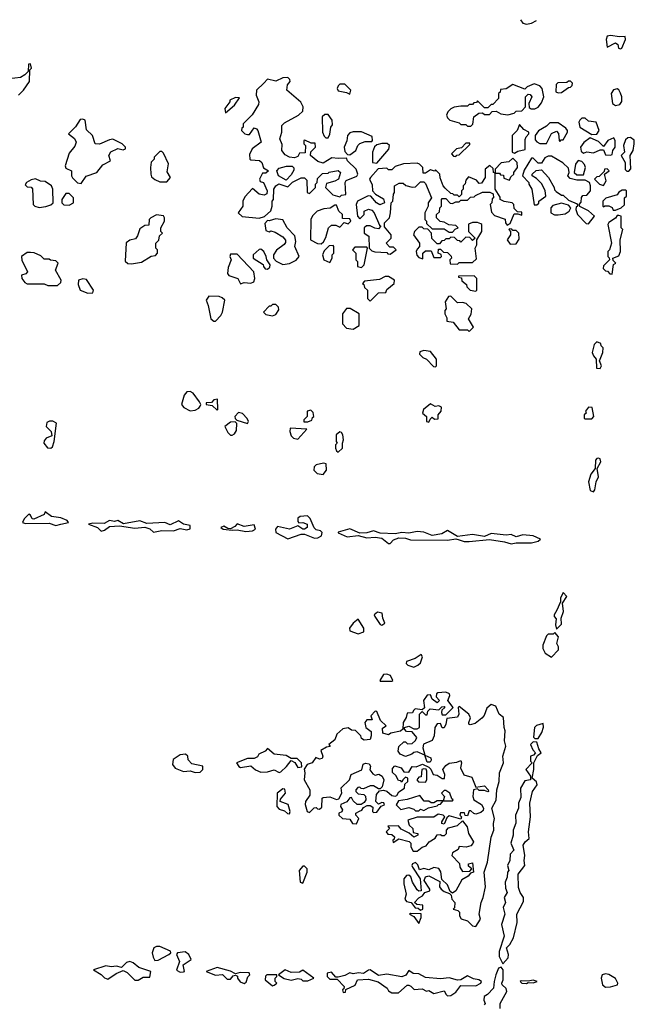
# Model space of a CAD drawing. Extents: x 2701205 to 2963787, y 496209 to 720276.
# Tile 96 of 154: x 2747830 to 2751488, y 713900 to 719753. Entities that reach past the tile are written whole.
import ezdxf

# ---------------------------------------------------------------- set-up
doc = ezdxf.new("R2010")
doc.units = 0

msp = doc.modelspace()

# ---------------------------------------------------------------- linework, layer by layer
at = {"layer": '0CON05XD'}
for points in [[(2750811.1, 719753.3), (2750825, 719732.5), (2750845, 719726.7), (2750875, 719733.3), (2750906.3, 719749)], [(2751405, 719580), (2751412.5, 719585), (2751435.7, 719635), (2751433.3, 719653.3), (2751398.3, 719651.7), (2751345, 719660), (2751325.6, 719654.4), (2751320.5, 719635), (2751325, 719590), (2751375.8, 719615.8), (2751390, 719605), (2751393.6, 719583.6), (2751405, 719580)], [(2747822.5, 719305), (2747852.5, 719335), (2747887.5, 719385), (2747890, 719455), (2747900, 719465), (2747895, 719490), (2747881.7, 719488.3), (2747880, 719445), (2747860, 719425), (2747835, 719410), (2747733, 719397)], [(2749255, 718572.5), (2749287, 718583), (2749323.6, 718616.4), (2749332.5, 718645), (2749332.5, 718675), (2749340, 718685), (2749342.5, 718745), (2749353.6, 718766.4), (2749373, 718777), (2749425, 718760), (2749453, 718787), (2749505, 718812.5), (2749525, 718812.5), (2749539.3, 718799.3), (2749540, 718725), (2749555, 718720), (2749590, 718755), (2749590, 718775), (2749600, 718785), (2749601.7, 718808.3), (2749631.7, 718838.3), (2749665, 718840), (2749672.5, 718847.5), (2749725, 718857.5), (2749740, 718845), (2749727.5, 718805), (2749705, 718792.5), (2749655, 718780), (2749650, 718755), (2749693, 718713), (2749735, 718700), (2749745, 718710), (2749770, 718715), (2749767.5, 718785), (2749773.3, 718796.7), (2749837, 718823), (2749842.5, 718835), (2749832.5, 718865), (2749780, 718915), (2749775, 718930), (2749725, 718927.5), (2749687, 718933), (2749635, 718900), (2749605, 718910), (2749560, 718945), (2749561.7, 718968.3), (2749590, 718995), (2749588.3, 719018.3), (2749565, 719020), (2749527, 719037), (2749520, 719035), (2749520, 719015), (2749530, 719005), (2749528.3, 718961.7), (2749495, 718960), (2749485, 718940), (2749465, 718932.5), (2749435, 718936.7), (2749410.5, 718950.5), (2749390, 718975), (2749391.7, 719011.7), (2749377.5, 719045), (2749390, 719085), (2749390, 719125), (2749405, 719140), (2749490, 719185), (2749515, 719210), (2749517.5, 719235), (2749503, 719263), (2749420, 719335), (2749423, 719367), (2749440, 719385), (2749438.3, 719398.3), (2749425, 719410), (2749395, 719407.5), (2749355, 719387.5), (2749305, 719400), (2749283.3, 719376.7), (2749240, 719335), (2749237.5, 719305), (2749252.5, 719265), (2749251.7, 719248.3), (2749213, 719187), (2749160, 719135), (2749160, 719115), (2749151.7, 719108.3), (2749150, 719095), (2749170, 719075), (2749185, 719070), (2749198.3, 719071.7), (2749225, 719110), (2749240, 719105), (2749247.5, 719095), (2749267.5, 719025), (2749212.5, 718985), (2749198.3, 718951.7), (2749200, 718925), (2749205, 718920), (2749257, 718917), (2749270, 718905), (2749281.7, 718871.7), (2749310, 718855), (2749295, 718840), (2749275, 718840), (2749257.5, 718805), (2749261.7, 718791.7), (2749280, 718785), (2749302.5, 718735), (2749301.7, 718718.3), (2749285, 718710), (2749255, 718716.7), (2749215, 718750), (2749169.3, 718700.7), (2749157.5, 718675), (2749157.5, 718645), (2749130, 718605), (2749153.6, 718583.6), (2749255, 718572.5)], [(2749795, 719310), (2749800, 719335), (2749765, 719370), (2749735, 719370), (2749725, 719360), (2749720, 719345), (2749725, 719330), (2749775, 719320), (2749795, 719310)], [(2750515, 719120), (2750527, 719133), (2750532.5, 719175), (2750563, 719197), (2750585, 719200), (2750595, 719190), (2750625, 719190), (2750641.7, 719208.3), (2750665, 719210), (2750693, 719193), (2750735, 719187.5), (2750771.7, 719198.3), (2750785, 719210), (2750818.3, 719211.7), (2750840, 719235), (2750840, 719295), (2750855, 719310), (2750868.3, 719308.3), (2750877.5, 719295), (2750860, 719255), (2750861.7, 719231.7), (2750873, 719223), (2750895, 719222.5), (2750915, 719232.5), (2750935, 719260), (2750950, 719295), (2750940, 719345), (2750925, 719360), (2750891.7, 719371.7), (2750850, 719355), (2750835, 719340), (2750765, 719367.5), (2750725, 719342.5), (2750691.7, 719338.3), (2750688.3, 719321.7), (2750680, 719315), (2750680, 719285), (2750645, 719250), (2750635, 719250), (2750615, 719230), (2750595, 719230), (2750555, 719270), (2750548.3, 719261.7), (2750531.7, 719258.3), (2750525, 719250), (2750505, 719250), (2750495, 719240), (2750455, 719240), (2750415, 719232.5), (2750395, 719222.5), (2750377.5, 719205), (2750370, 719185), (2750375, 719170), (2750390, 719155), (2750445, 719140), (2750455, 719130), (2750485, 719130), (2750495, 719120), (2750515, 719120)], [(2751035, 719317.5), (2751055, 719320), (2751095, 719350), (2751108.3, 719351.7), (2751118.3, 719361.7), (2751120, 719375), (2751107, 719387), (2751095, 719387.5), (2751085, 719380), (2751033, 719377), (2751021.7, 719368.3), (2751020, 719325), (2751035, 719317.5)], [(2751375, 719242.5), (2751400.7, 719249.3), (2751413.8, 719266.2), (2751413.8, 719295), (2751405.9, 719315.9), (2751396.1, 719336.1), (2751385, 719342.5), (2751363.6, 719336.4), (2751350, 719315), (2751357.5, 719255), (2751375, 719242.5)], [(2749055, 719200), (2749107.5, 719245), (2749138.3, 719288.3), (2749115, 719290), (2749080, 719275), (2749080, 719265), (2749050, 719225), (2749055, 719200)], [(2749665, 719050), (2749676.4, 719073.6), (2749682.5, 719115), (2749691.7, 719128.3), (2749690, 719155), (2749665, 719190), (2749645, 719190), (2749630, 719175), (2749632.5, 719085), (2749641.7, 719061.7), (2749651.7, 719051.7), (2749665, 719050)], [(2748195, 718780), (2748225, 718822.5), (2748290, 718845), (2748325, 718890), (2748370, 718915), (2748360, 718945), (2748371.7, 718968.3), (2748415, 718987.5), (2748445, 718980), (2748460, 718985), (2748460, 718995), (2748440, 719015), (2748385, 719042.5), (2748365, 719040), (2748305, 719012.5), (2748280, 719015), (2748262.5, 719065), (2748228.3, 719098.3), (2748220, 719155), (2748205, 719162.5), (2748190.7, 719159.3), (2748163, 719117), (2748120, 719075), (2748156.4, 719046.4), (2748166.7, 719025), (2748158.3, 719001.7), (2748125, 718960), (2748100, 718885), (2748105, 718870), (2748137.5, 718855), (2748137.5, 718825), (2748144.1, 718814.1), (2748175, 718782.5), (2748195, 718780)], [(2750775, 718960), (2750795, 718972.5), (2750838.3, 718981.7), (2750838.3, 719041.7), (2750843, 719057), (2750860, 719075), (2750860, 719085), (2750830.7, 719100.7), (2750805, 719130), (2750790, 719095), (2750760, 719065), (2750760, 718965), (2750775, 718960)], [(2750965, 719017.5), (2750995, 719077.5), (2751025, 719090), (2751037, 719077), (2751040, 719035), (2751045, 719030), (2751051.7, 719038.3), (2751065, 719040), (2751090, 719085), (2751090, 719095), (2751079.3, 719109.3), (2751035, 719140), (2750985, 719140), (2750965, 719120), (2750917, 719093), (2750897.5, 719065), (2750898.3, 719038.3), (2750907, 719027), (2750925, 719017.5), (2750965, 719017.5)], [(2751235, 719070), (2751265, 719072.5), (2751277.5, 719095), (2751260, 719145), (2751215, 719150), (2751195, 719167.5), (2751175, 719167.5), (2751163.6, 719156.4), (2751157.5, 719145), (2751163.6, 719113.6), (2751235, 719070)], [(2749795, 718950), (2749830, 718975), (2749842.5, 719005), (2749855, 719017.5), (2749885, 719030), (2749925, 719030), (2749930, 719035), (2749928.3, 719058.3), (2749865, 719087.5), (2749815, 719087.5), (2749795, 719080), (2749780, 719065), (2749777, 719033), (2749760, 718995), (2749765, 718970), (2749781.7, 718951.7), (2749795, 718950)], [(2749955, 718900), (2750027, 718983), (2750030, 719005), (2750017, 719017), (2749985, 719017.5), (2749955, 719010), (2749941.7, 718998.3), (2749930, 718965), (2749930, 718905), (2749955, 718900)], [(2750425, 718940), (2750431.7, 718948.3), (2750445, 718950), (2750508.3, 719011.7), (2750508.3, 719018.3), (2750485, 719020), (2750458.3, 718991.7), (2750430, 718985), (2750400, 718955), (2750411.7, 718941.7), (2750425, 718940)], [(2751345, 718947.5), (2751355, 718952.5), (2751360, 718975), (2751373.3, 718995), (2751373, 719033), (2751365, 719050), (2751330, 719035), (2751305, 719000), (2751275, 719030), (2751225, 719050), (2751187, 719023), (2751167.5, 718995), (2751171.7, 718971.7), (2751185, 718960), (2751205, 718967.5), (2751245, 718962.5), (2751285, 718980), (2751305, 718980), (2751315, 718950), (2751345, 718947.5)], [(2751455, 718852.5), (2751466.4, 718866.4), (2751462.5, 718945), (2751480, 718975), (2751487.5, 719015), (2751487, 719037), (2751465, 719052.5), (2751448.3, 719051.7), (2751435, 719040), (2751422.5, 719005), (2751430, 718965), (2751410, 718945), (2751432.5, 718905), (2751433, 718863), (2751443, 718853), (2751455, 718852.5)], [(2748705, 718790), (2748727.5, 718815), (2748708.3, 718848.3), (2748716.4, 718896.4), (2748685, 718960), (2748675, 718970), (2748665, 718970), (2748630, 718935), (2748630, 718925), (2748613, 718907), (2748607.5, 718875), (2748610, 718835), (2748615, 718820), (2748635, 718802.5), (2748665, 718790), (2748705, 718790)], [(2750035, 718360), (2750070, 718385), (2750055, 718400), (2750031.7, 718401.7), (2750010, 718425), (2750040, 718455), (2750040, 718475), (2750001.7, 718521.7), (2750000, 718545), (2750030, 718575), (2750037.5, 718605), (2750040, 718665), (2750050, 718675), (2750053.6, 718716.4), (2750060, 718725), (2750060, 718765), (2750088.3, 718781.7), (2750111.7, 718781.7), (2750128.3, 718768.3), (2750165, 718757.5), (2750185, 718760), (2750215, 718790), (2750235, 718790), (2750245, 718780), (2750280, 718695), (2750260, 718665), (2750260, 718645), (2750240, 718605), (2750240, 718565), (2750250, 718555), (2750251.7, 718541.7), (2750285, 718510), (2750355, 718510), (2750385, 718490), (2750405, 718490), (2750421.7, 718508.3), (2750440, 718515), (2750425, 718530), (2750383, 718533), (2750355, 718550), (2750333, 718553), (2750310, 718575), (2750310, 718595), (2750328.3, 718611.7), (2750330, 718635), (2750340, 718645), (2750340, 718685), (2750345, 718690), (2750365, 718690), (2750391.7, 718661.7), (2750405, 718660), (2750425, 718670), (2750445, 718670), (2750455, 718680), (2750495, 718680), (2750511.7, 718698.3), (2750535, 718700), (2750541.7, 718708.3), (2750585, 718727.5), (2750627.5, 718727.5), (2750648.3, 718718.3), (2750650, 718695), (2750641.7, 718688.3), (2750640, 718665), (2750630, 718655), (2750638.3, 718608.3), (2750655, 718590), (2750718.3, 718568.3), (2750720, 718545), (2750731.7, 718531.7), (2750748.3, 718541.7), (2750771.7, 718598.3), (2750795, 718600), (2750818.3, 718591.7), (2750818.3, 718608.3), (2750791.7, 718611.7), (2750771.7, 718631.7), (2750770, 718655), (2750760, 718665), (2750713, 718673), (2750690, 718685), (2750688.3, 718698.3), (2750660, 718745), (2750660, 718840), (2750650, 718845), (2750648.3, 718868.3), (2750627, 718887), (2750600, 718865), (2750600, 718815), (2750578.3, 718781.7), (2750565, 718780), (2750548.3, 718798.3), (2750501.7, 718818.3), (2750485, 718800), (2750481.7, 718778.3), (2750470, 718765), (2750470, 718745), (2750460, 718735), (2750460, 718715), (2750445, 718700), (2750435, 718710), (2750415, 718710), (2750408.3, 718718.3), (2750395, 718720), (2750361.7, 718751.7), (2750350, 718765), (2750333, 718813), (2750330, 718835), (2750305, 718860), (2750297.5, 718852.5), (2750275, 718860), (2750245, 718840), (2750231.7, 718841.7), (2750230, 718875), (2750210, 718895), (2750195, 718900), (2750113, 718897), (2750065, 718880), (2750045, 718860), (2750025, 718860), (2750015, 718870), (2749963, 718867), (2749917.5, 718815), (2749912.5, 718805), (2749928.3, 718771.7), (2749930, 718735), (2749947, 718717), (2749995, 718687.5), (2750000, 718665), (2749973, 718653), (2749953.6, 718663.6), (2749920, 718705), (2749903, 718707), (2749840, 718675), (2749832.5, 718655), (2749840, 718585), (2749855, 718570), (2749880, 718595), (2749880, 718615), (2749905, 718627.5), (2749925, 718620), (2749940, 718605), (2749971.7, 718531.7), (2749980, 718525), (2749965, 718510), (2749943, 718513), (2749915, 718527.5), (2749893, 718527), (2749880, 718515), (2749880, 718485), (2749907, 718467), (2749910, 718395), (2749925, 718380), (2749943, 718373), (2750015, 718370), (2750021.7, 718361.7), (2750035, 718360)], [(2750745, 718800), (2750751.7, 718818.3), (2750770, 718835), (2750770, 718845), (2750792.5, 718875), (2750790, 718905), (2750765, 718930), (2750741.7, 718908.3), (2750695, 718902.5), (2750660, 718865), (2750660, 718840), (2750685, 718840), (2750691.7, 718831.7), (2750708.3, 718828.3), (2750711.7, 718811.7), (2750745, 718800)], [(2751215, 718540), (2751250, 718585), (2751215, 718617.5), (2751162.5, 718642.5), (2751160, 718655), (2751171.7, 718668.3), (2751173, 718697), (2751181.7, 718708.3), (2751205, 718710), (2751227.5, 718735), (2751227.5, 718765), (2751220, 718785), (2751195, 718800), (2751145, 718800), (2751105, 718810), (2751092.5, 718825), (2751100, 718845), (2751095, 718870), (2751063, 718903), (2750995, 718942.5), (2750975, 718942.5), (2750955, 718932.5), (2750935, 718900), (2750915, 718900), (2750885, 718930), (2750875, 718930), (2750831.7, 718858.3), (2750822.5, 718825), (2750860, 718785), (2750860, 718775), (2750877.5, 718745), (2750891.7, 718651.7), (2750908.3, 718651.7), (2750918.3, 718661.7), (2750920, 718675), (2750960, 718705), (2750957, 718737), (2750935, 718780), (2750905, 718810), (2750880, 718825), (2750880, 718835), (2750903, 718857), (2750935, 718860), (2750977.5, 718815), (2751010, 718755), (2751011.7, 718741.7), (2751021.7, 718731.7), (2751055, 718710), (2751065, 718710), (2751095, 718680), (2751148.3, 718658.3), (2751150, 718645), (2751141.7, 718638.3), (2751140, 718625), (2751150, 718595), (2751201.7, 718541.7), (2751215, 718540)], [(2751185, 718830), (2751197.5, 718875), (2751191.7, 718891.7), (2751175, 718910), (2751153, 718917), (2751137.5, 718895), (2751130, 718845), (2751145, 718830), (2751185, 718830)], [(2749415, 718800), (2749370, 718825), (2749360, 718855), (2749375, 718870), (2749418.3, 718881.7), (2749451.7, 718881.7), (2749461.7, 718871.7), (2749461.7, 718858.3), (2749445, 718830), (2749415, 718800)], [(2751305, 718767.5), (2751320, 718795), (2751310, 718835), (2751337.5, 718855), (2751325, 718867.5), (2751310, 718865), (2751308.3, 718851.7), (2751278.3, 718821.7), (2751265, 718820), (2751250, 718805), (2751280, 718775), (2751305, 718767.5)], [(2747945, 718637.5), (2747985, 718643.3), (2748015, 718652.5), (2748030, 718665), (2748027.5, 718745), (2748020, 718765), (2747981.7, 718791.7), (2747953, 718793), (2747925, 718807.5), (2747898.3, 718801.7), (2747870, 718785), (2747861.7, 718771.7), (2747875, 718760), (2747898.3, 718758.3), (2747907, 718747), (2747910, 718655), (2747920, 718645), (2747945, 718637.5)], [(2748125, 718650), (2748150, 718665), (2748150, 718695), (2748125, 718720), (2748105, 718720), (2748080, 718685), (2748080, 718665), (2748093, 718653), (2748125, 718650)], [(2751375, 718620), (2751410, 718635), (2751428.3, 718651.7), (2751430, 718695), (2751440, 718705), (2751440, 718735), (2751435, 718740), (2751415, 718740), (2751395, 718727.5), (2751385, 718712.5), (2751318.3, 718691.7), (2751300, 718675), (2751300, 718645), (2751305, 718640), (2751312.5, 718647.5), (2751335, 718646.7), (2751355, 718637.5), (2751361.7, 718621.7), (2751375, 718620)], [(2751035, 718592.5), (2751075, 718600), (2751100, 718615), (2751110, 718635), (2751095, 718650), (2751055, 718662.5), (2751001.7, 718648.3), (2750990, 718635), (2750990, 718605), (2751013, 718593), (2751035, 718592.5)], [(2749625, 718420), (2749638.3, 718431.7), (2749651.7, 718458.3), (2749667.5, 718515), (2749685, 718532.5), (2749711.7, 718531.7), (2749735, 718520), (2749761.7, 718548.3), (2749785, 718540), (2749800, 718555), (2749795, 718570), (2749751.7, 718571.7), (2749750, 718595), (2749730, 718615), (2749715, 718650), (2749705, 718650), (2749677, 718633), (2749640.7, 718629.3), (2749600, 718615), (2749575, 718590), (2749563, 718567), (2749560, 718445), (2749603, 718423), (2749625, 718420)], [(2748495, 718302.5), (2748555, 718312.5), (2748613, 718347), (2748638.3, 718351.7), (2748650, 718365), (2748650, 718385), (2748640, 718395), (2748640, 718425), (2748658.3, 718441.7), (2748661.7, 718468.3), (2748680, 718485), (2748670, 718495), (2748670, 718515), (2748692.5, 718555), (2748692.5, 718575), (2748685, 718587.5), (2748645, 718592.5), (2748610, 718575), (2748600, 718565), (2748598.3, 718531.7), (2748575, 718530), (2748545, 718510), (2748531.7, 718468.3), (2748519.3, 718450.7), (2748485, 718442.5), (2748463, 718427), (2748458.3, 718318.3), (2748473, 718303), (2748495, 718302.5)], [(2749395, 718297.5), (2749435, 718303.3), (2749476.2, 718323.8), (2749492.5, 718345), (2749467.5, 718405), (2749472.5, 718435), (2749468.3, 718468.3), (2749422.5, 718515), (2749395, 718562.5), (2749355, 718570), (2749315, 718557.5), (2749305, 718560), (2749288.3, 718541.7), (2749295, 718500), (2749315, 718492.5), (2749325, 718497.5), (2749350.7, 718490.7), (2749395, 718462.5), (2749411.7, 718441.7), (2749411.7, 718428.3), (2749403, 718417), (2749357.7, 718382.3), (2749340, 718355), (2749340, 718335), (2749357, 718317), (2749395, 718297.5)], [(2750435, 718300), (2750445, 718310), (2750525, 718310), (2750548.3, 718331.7), (2750540, 718395), (2750550, 718415), (2750550, 718445), (2750580, 718495), (2750580, 718535), (2750575, 718540), (2750555, 718547.5), (2750525, 718547.5), (2750501.7, 718538.3), (2750500, 718495), (2750540, 718455), (2750525, 718440), (2750508.3, 718458.3), (2750485, 718460), (2750455, 718430), (2750448.3, 718438.3), (2750435, 718440), (2750418.3, 718458.3), (2750395, 718460), (2750385, 718450), (2750365, 718450), (2750355, 718440), (2750341.7, 718438.3), (2750328.3, 718421.7), (2750315, 718420), (2750281.7, 718451.7), (2750280, 718485), (2750258.3, 718508.3), (2750235, 718510), (2750225, 718520), (2750205, 718520), (2750180, 718495), (2750172.5, 718475), (2750210, 718425), (2750210, 718405), (2750195, 718390), (2750190, 718375), (2750193, 718353), (2750205, 718340), (2750228.3, 718331.7), (2750230, 718365), (2750245, 718380), (2750278.3, 718378.3), (2750295, 718340), (2750335, 718340), (2750340, 718345), (2750338.3, 718358.3), (2750320, 718365), (2750321.7, 718388.3), (2750335, 718390), (2750351.7, 718371.7), (2750375, 718370), (2750398.3, 718348.3), (2750400, 718335), (2750390, 718325), (2750391.7, 718301.7), (2750435, 718300)], [(2751355, 718240), (2751363, 718297), (2751377.5, 718305), (2751361.7, 718321.7), (2751360, 718335), (2751395, 718350), (2751406, 718375), (2751402.5, 718445), (2751420, 718505), (2751410, 718515), (2751410, 718585), (2751395, 718590), (2751385, 718590), (2751376.4, 718573.6), (2751335, 718546.7), (2751330, 718535), (2751352.5, 718425), (2751340, 718385), (2751330, 718375), (2751330, 718345), (2751338.3, 718338.3), (2751340, 718325), (2751305, 718290), (2751302.5, 718275), (2751315, 718260), (2751328.3, 718258.3), (2751341.7, 718241.7), (2751355, 718240)], [(2750748.3, 718418.3), (2750785, 718420), (2750801.7, 718448.3), (2750800, 718485), (2750785, 718500), (2750765, 718500), (2750758.3, 718508.3), (2750745, 718510), (2750740, 718505), (2750750, 718495), (2750750, 718475), (2750730, 718445), (2750748.3, 718418.3)], [(2748055, 718172.5), (2748075, 718190), (2748077.5, 718205), (2748043.6, 718263.6), (2748060, 718305), (2748045, 718320), (2748013, 718323), (2748005, 718330), (2747975, 718330), (2747955, 718350), (2747917, 718367), (2747895, 718370), (2747875, 718370), (2747840, 718345), (2747843, 718323), (2747877.5, 718255), (2747867, 718243), (2747840, 718235), (2747842.5, 718215), (2747860.7, 718190.7), (2747875, 718182.5), (2747975, 718182.5), (2747997, 718173), (2748055, 718172.5)], [(2749305, 718270), (2749318.3, 718281.7), (2749320, 718295), (2749300, 718325), (2749297.5, 718345), (2749282.5, 718375), (2749265, 718390), (2749255, 718387.5), (2749220, 718355), (2749220, 718335), (2749278.3, 718298.3), (2749280, 718285), (2749291.7, 718271.7), (2749305, 718270)], [(2749675, 718310), (2749690, 718335), (2749690, 718355), (2749700, 718365), (2749700, 718405), (2749695, 718410), (2749671.7, 718408.3), (2749641.7, 718378.3), (2749632.5, 718355), (2749640, 718325), (2749675, 718310)], [(2749865, 718280), (2749880, 718295), (2749900, 718395), (2749895, 718400), (2749825, 718400), (2749810, 718385), (2749830, 718365), (2749830, 718325), (2749840, 718315), (2749840, 718285), (2749865, 718280)], [(2749145, 718182.5), (2749165, 718190), (2749205, 718186.7), (2749222.5, 718195), (2749230, 718215), (2749223.3, 718255), (2749125, 718360), (2749085, 718360), (2749080, 718345), (2749087.5, 718325), (2749070.7, 718279.3), (2749067.5, 718245), (2749075, 718232.5), (2749127.5, 718215), (2749145, 718182.5)], [(2748235, 718127.5), (2748265, 718130), (2748270, 718145), (2748228.3, 718208.3), (2748205, 718212.5), (2748180, 718205), (2748178.3, 718178.3), (2748190, 718145), (2748235, 718127.5)], [(2749915, 718080), (2749965, 718130), (2750008.3, 718131.7), (2750015, 718150), (2750057.5, 718185), (2750060, 718205), (2750025, 718227.5), (2750005, 718227.5), (2749971.7, 718208.3), (2749881.7, 718198.3), (2749870, 718185), (2749878.3, 718178.3), (2749881.7, 718161.7), (2749900, 718145), (2749900, 718095), (2749915, 718080)], [(2750545, 718140), (2750550, 718145), (2750550, 718215), (2750535, 718230), (2750441.7, 718228.3), (2750441.7, 718221.7), (2750458.3, 718218.3), (2750461.7, 718201.7), (2750488.3, 718178.3), (2750490, 718165), (2750510, 718145), (2750545, 718140)], [(2748995, 717960), (2749027.5, 717995), (2749037.5, 718015), (2749050, 718085), (2749035, 718100), (2749017, 718107), (2748955, 718110), (2748940, 718085), (2748952.5, 718055), (2748967.5, 717975), (2748985, 717960), (2748995, 717960)], [(2750505, 717900), (2750530, 717925), (2750500, 717975), (2750517, 718003), (2750520, 718035), (2750487, 718067), (2750465, 718072.5), (2750435, 718070), (2750395, 718110), (2750381.7, 718108.3), (2750362.5, 718075), (2750367.5, 718035), (2750360, 718025), (2750360, 718005), (2750371.7, 717981.7), (2750371.7, 717961.7), (2750410, 717955), (2750445, 717910), (2750495, 717910), (2750505, 717900)], [(2749335, 717992.5), (2749355, 718000), (2749371.7, 718028.3), (2749370, 718045), (2749355, 718060), (2749335, 718060), (2749325, 718050), (2749315, 718050), (2749280, 718015), (2749295, 718000), (2749335, 717992.5)], [(2749815, 717912.5), (2749850, 717935), (2749850, 718005), (2749797, 718037), (2749775, 718036.7), (2749750, 718005), (2749750, 717945), (2749775, 717920), (2749815, 717912.5)], [(2750305, 717690), (2750310, 717695), (2750310, 717735), (2750275, 717780), (2750235, 717787.5), (2750211.7, 717778.3), (2750210, 717765), (2750230, 717745), (2750250, 717735), (2750291.7, 717691.7), (2750305, 717690)], [(2751285, 717680), (2751292.5, 717695), (2751280, 717725), (2751300, 717775), (2751301.7, 717801.7), (2751290, 717815), (2751288.3, 717828.3), (2751265, 717837.5), (2751248.3, 717821.7), (2751237.5, 717775), (2751243.9, 717753.9), (2751260, 717735), (2751261.7, 717681.7), (2751285, 717680)], [(2748845, 717427.5), (2748875, 717432.5), (2748896, 717444), (2748903.3, 717455), (2748907.5, 717465), (2748900.7, 717480.7), (2748863.3, 717533.3), (2748845, 717543.3), (2748825, 717540), (2748808.3, 717521.7), (2748792.5, 717465), (2748807, 717447), (2748845, 717427.5)], [(2749005, 717432.5), (2749010, 717435), (2749007, 717497), (2748985, 717492.5), (2748971.7, 717478.3), (2748940, 717475), (2748940, 717465), (2748975, 717460), (2749005, 717432.5)], [(2749521.7, 717361.7), (2749545, 717362.5), (2749568.3, 717371.7), (2749571.7, 717388.3), (2749580, 717395), (2749577, 717417), (2749561.7, 717431.7), (2749540, 717425), (2749540, 717395), (2749520, 717375), (2749521.7, 717361.7)], [(2750265, 717360), (2750271.7, 717378.3), (2750285, 717390), (2750298.3, 717378.3), (2750319.3, 717380.7), (2750320, 717405), (2750337.5, 717425), (2750339.3, 717449.3), (2750325, 717457.5), (2750303, 717453), (2750275, 717470), (2750232.5, 717435), (2750227.5, 717415), (2750250, 717395), (2750250, 717365), (2750265, 717360)], [(2751235, 717380), (2751246, 717395), (2751237.5, 717447.5), (2751215, 717450), (2751197.5, 717425), (2751200, 717415), (2751190, 717405), (2751190, 717385), (2751195, 717380), (2751235, 717380)], [(2749185, 717352.5), (2749192.5, 717365), (2749183.3, 717383.3), (2749155, 717412.5), (2749133, 717417), (2749110, 717395), (2749111.7, 717381.7), (2749121.7, 717371.7), (2749185, 717352.5)], [(2748015, 717206.7), (2748025, 717213.3), (2748036.2, 717245), (2748050, 717355), (2748027, 717367), (2748007, 717367), (2747991.7, 717358.3), (2747987.5, 717335), (2748017.5, 717305), (2748021.7, 717278.3), (2747987.5, 717265), (2747975, 717250), (2747973.3, 717235), (2747995, 717207.5), (2748015, 717206.7)], [(2749095, 717282.5), (2749109.3, 717290.7), (2749119.3, 717310.7), (2749121.7, 717351.7), (2749111.7, 717361.7), (2749085, 717360), (2749050, 717335), (2749068.3, 717298.3), (2749085, 717282.5), (2749095, 717282.5)], [(2749485, 717260), (2749538.3, 717318.3), (2749440, 717325), (2749437.5, 717305), (2749445, 717280), (2749460, 717265), (2749485, 717260)], [(2749725, 717182.5), (2749750, 717205), (2749750, 717235), (2749757.5, 717255), (2749752.5, 717285), (2749745, 717300), (2749735, 717302.5), (2749712.5, 717285), (2749712.5, 717245), (2749720, 717235), (2749710, 717225), (2749710, 717205), (2749715, 717190), (2749725, 717182.5)], [(2751245, 716946.7), (2751252.3, 716957.7), (2751260, 717005), (2751274.5, 717035.5), (2751266, 717085), (2751288.6, 717125), (2751285, 717143.3), (2751275, 717147.1), (2751264.6, 717145.4), (2751257.1, 717135), (2751254.2, 717085), (2751228.5, 717051.5), (2751214.6, 717005.4), (2751224.4, 716954.4), (2751245, 716946.7)], [(2749635, 717050), (2749656.7, 717075), (2749653, 717113), (2749637, 717117), (2749593.9, 717106.1), (2749582.5, 717095), (2749580, 717075), (2749600, 717055), (2749635, 717050)], [(2748045, 716746.7), (2748075, 716754.2), (2748120, 716765), (2748112.5, 716775), (2748075, 716791.4), (2748019.4, 716799.4), (2747981.7, 716828.3), (2747975, 716811.2), (2747915, 716783.3), (2747905, 716786.7), (2747895, 716807.5), (2747885, 716813.8), (2747856.2, 716785), (2747846.7, 716765), (2747865, 716758), (2748005, 716759.2), (2748045, 716746.7)], [(2749425, 716667.5), (2749505, 716694), (2749525, 716693.8), (2749585, 716670), (2749605, 716673.8), (2749625.6, 716684.4), (2749629.2, 716705), (2749620, 716715), (2749595, 716720.8), (2749581.7, 716731.7), (2749558.3, 716788.3), (2749542.7, 716802.7), (2749500, 716800), (2749485, 716790), (2749485, 716770), (2749491.2, 716761.2), (2749515, 716764.4), (2749541.2, 716755), (2749540, 716735), (2749525, 716723.8), (2749515, 716723.8), (2749485, 716743.8), (2749435, 716724), (2749365, 716740), (2749352, 716725), (2749354.2, 716704.2), (2749425, 716667.5)], [(2748627, 716707), (2748676.1, 716716.1), (2748745, 716714), (2748785, 716728), (2748825, 716720), (2748843.6, 716726.4), (2748845, 716746.2), (2748805, 716754), (2748775, 716773.8), (2748725, 716750), (2748693.9, 716763.9), (2748587.5, 716757.5), (2748545, 716773.8), (2748447, 716757), (2748415, 716775.8), (2748395, 716770), (2748365, 716776), (2748332.5, 716757.5), (2748265, 716760), (2748240, 716755), (2748293.6, 716733.6), (2748315, 716712.5), (2748335, 716717.5), (2748365, 716740.8), (2748425, 716743.3), (2748515, 716730), (2748575, 716736.7), (2748605, 716726.7), (2748627, 716707)], [(2749175, 716710), (2749215, 716713.8), (2749233.3, 716725), (2749225, 716750), (2749165, 716740), (2749125, 716756.2), (2749110.5, 716739.5), (2749085, 716726.7), (2749068.3, 716728.3), (2749045, 716742.5), (2749027.5, 716735), (2749040, 716725), (2749095, 716717.5), (2749125, 716721.2), (2749175, 716710)], [(2750755, 716636.2), (2750785, 716643.3), (2750875, 716644), (2750915, 716654), (2750930, 716665), (2750885, 716684.3), (2750825, 716691.1), (2750785, 716679.2), (2750755, 716693.1), (2750725, 716688.6), (2750635, 716699.2), (2750595, 716680), (2750525, 716692.5), (2750435, 716680), (2750375, 716717.1), (2750342.4, 716697.6), (2750285, 716685.8), (2750235, 716706), (2750195, 716711.4), (2750145, 716700), (2750105, 716703.8), (2750065, 716696), (2749975, 716700), (2749935, 716714), (2749895, 716702), (2749855, 716701.2), (2749795, 716725.8), (2749725, 716707.5), (2749725, 716702.5), (2749779.3, 716679.3), (2749845, 716686.7), (2749895, 716673.8), (2749945, 716676.2), (2749985, 716670), (2750025, 716640), (2750035, 716640), (2750055, 716660), (2750087, 716673), (2750125, 716670), (2750155, 716660), (2750375, 716658.8), (2750425, 716667.5), (2750445, 716660), (2750475, 716651.2), (2750505, 716651.2), (2750625, 716663.8), (2750715, 716650), (2750755, 716636.2)], [(2751025, 716130), (2751055, 716160), (2751052.5, 716195), (2751066, 716235), (2751060, 716285), (2751086.7, 716325), (2751065, 716347.5), (2751047.5, 716315), (2751047.5, 716292.5), (2751027, 716243), (2751010, 716215), (2751010, 716205), (2751021.7, 716191.7), (2751017.5, 716155), (2751025, 716130)], [(2749985, 716153.3), (2750002.5, 716165), (2749990, 716195), (2749987.5, 716225), (2749958.3, 716231.7), (2749940, 716215), (2749942.5, 716205), (2749975, 716157.5), (2749985, 716153.3)], [(2749845, 716102.5), (2749877.5, 716115), (2749877.5, 716135), (2749845, 716190), (2749813.6, 716166.4), (2749792.5, 716135), (2749795, 716120), (2749845, 716102.5)], [(2750995, 715962.5), (2751037, 716007), (2751036.7, 716025), (2751026.7, 716045), (2751036.2, 716085), (2751015, 716110), (2751005, 716100), (2750975, 716100), (2750965, 716090), (2750942.5, 716035), (2750942.5, 716015), (2750957, 715987), (2750995, 715962.5)], [(2750175, 715903.3), (2750200, 715915), (2750215, 715930), (2750226.7, 715965), (2750218.3, 715978.3), (2750183.9, 715956.1), (2750131.7, 715938.3), (2750130, 715925), (2750140, 715915), (2750175, 715903.3)], [(2750045, 715820), (2750050, 715825), (2750037.5, 715855), (2750015, 715862.5), (2749995, 715860), (2749972.5, 715825), (2749975, 715820), (2750045, 715820)], [(2750545, 714361.2), (2750572, 714405), (2750564.2, 714435.8), (2750575.8, 714504.2), (2750588.8, 714535), (2750601.7, 714598.3), (2750593.3, 714685), (2750614, 714745), (2750635.8, 714894.2), (2750652, 714935), (2750650, 714975), (2750656, 715005), (2750638.8, 715065), (2750666.1, 715113.9), (2750668.8, 715175), (2750683.3, 715225), (2750686, 715275), (2750710, 715335), (2750706, 715375), (2750722, 715435), (2750714.1, 715465.9), (2750718.8, 715525), (2750712.5, 715545), (2750710, 715605), (2750682.5, 715625), (2750663, 715673), (2750635, 715682.5), (2750609.3, 715660.7), (2750593.3, 715616.7), (2750579.3, 715600.7), (2750540.7, 715569.3), (2750510.7, 715560.7), (2750502.5, 715565), (2750502.5, 715575), (2750513, 715603), (2750502.5, 715625), (2750445, 715670), (2750440, 715665), (2750442.5, 715625), (2750435, 715607.5), (2750371.7, 715598.3), (2750366.7, 715565), (2750355, 715542.5), (2750343.9, 715543.9), (2750335, 715570), (2750315, 715567.5), (2750300, 715545), (2750296.2, 715495), (2750285, 715467.5), (2750233.9, 715446.1), (2750228.8, 715425), (2750240, 715380), (2750277.5, 715365), (2750279.3, 715350.7), (2750271.7, 715338.3), (2750255, 715340), (2750240, 715380), (2750195, 715400), (2750175, 715397.5), (2750163.3, 715386.7), (2750125, 715372.5), (2750095, 715387.5), (2750082.5, 715405), (2750087, 715433), (2750115, 715460), (2750125, 715460), (2750138.3, 715448.3), (2750165, 715450), (2750185, 715467.5), (2750192.5, 715485), (2750165, 715520), (2750131.7, 715521.7), (2750120, 715535), (2750120, 715545), (2750145, 715552.5), (2750175, 715537.5), (2750195, 715537.5), (2750210, 715545), (2750210, 715625), (2750225, 715640), (2750245, 715620), (2750255, 715620), (2750258.3, 715641.7), (2750273, 715657), (2750325, 715650), (2750341.7, 715668.3), (2750355, 715670), (2750360, 715665), (2750341.7, 715648.3), (2750340, 715635), (2750345, 715620), (2750365, 715620), (2750410, 715665), (2750377.5, 715705), (2750390, 715735), (2750387.5, 715745), (2750365.9, 715755.9), (2750318.3, 715751.7), (2750310, 715745), (2750308.3, 715728.3), (2750327.5, 715705), (2750315, 715692.5), (2750283.6, 715713.6), (2750275, 715740), (2750255, 715737.5), (2750233.6, 715706.4), (2750238.3, 715661.7), (2750225, 715650), (2750183.6, 715656.4), (2750173, 715647), (2750168.3, 715631.7), (2750135, 715630), (2750130, 715605), (2750112.5, 715575), (2750110, 715535), (2750097, 715523), (2750038.3, 715511.7), (2750025, 715502.5), (2749991.7, 715511.7), (2749988.3, 715541.7), (2750010, 715555), (2749976.4, 715586.4), (2749955, 715640), (2749945, 715642.5), (2749920, 715615), (2749928.3, 715591.7), (2749895, 715590), (2749883.3, 715575), (2749890, 715545), (2749921.7, 715521.7), (2749921.2, 715495), (2749915, 715473.3), (2749880.7, 715470.7), (2749865, 715480), (2749860, 715495), (2749828.3, 715528.3), (2749805, 715530), (2749785, 715542.5), (2749753, 715537), (2749717.5, 715505), (2749705, 715472.5), (2749670, 715445), (2749678.3, 715431.7), (2749655, 715427.5), (2749621.7, 715408.3), (2749633.3, 715375), (2749630, 715360), (2749615, 715356.7), (2749593, 715367), (2749570, 715335), (2749540, 715325), (2749522.5, 715297.5), (2749527.5, 715275), (2749523.3, 715235), (2749557.5, 715175), (2749557, 715143), (2749530, 715105), (2749528.3, 715088.3), (2749540, 715045), (2749555, 715040), (2749583, 715067), (2749595, 715070), (2749601.7, 715061.7), (2749615, 715060), (2749628.3, 715071.7), (2749630, 715125), (2749635, 715130), (2749675, 715132.5), (2749715, 715117.5), (2749729.3, 715120.7), (2749746.7, 715155), (2749743.9, 715186.1), (2749792.5, 715235), (2749802.5, 715265), (2749866.4, 715293.6), (2749873.3, 715326.7), (2749887, 715333), (2749909.3, 715329.3), (2749917.5, 715315), (2749913.6, 715293.6), (2749930.7, 715270.7), (2749945, 715262.5), (2749967, 715267), (2749987.5, 715255), (2749997.5, 715235), (2749987, 715193), (2749975, 715180), (2749965, 715180), (2749935, 715197.5), (2749915, 715197.5), (2749875, 715180), (2749861.7, 715181.7), (2749855, 715190), (2749841.7, 715188.3), (2749830, 715175), (2749830, 715165), (2749845, 715150), (2749877, 715147), (2749887, 715137), (2749890, 715115), (2749880, 715100), (2749861.7, 715088.3), (2749838.3, 715088.3), (2749815, 715110), (2749805, 715130), (2749795, 715127.5), (2749776.1, 715103.9), (2749741.7, 715088.3), (2749740, 715075), (2749750, 715055), (2749746.4, 715043.6), (2749730, 715035), (2749730, 715025), (2749750, 715005), (2749795, 715000), (2749810, 714975), (2749835, 714972.5), (2749847.5, 715005), (2749830, 715025), (2749830, 715035), (2749853, 715047), (2749866.4, 715053.6), (2749875, 715070), (2749898.3, 715081.7), (2749915, 715082.5), (2749931.7, 715071.7), (2749930, 715045), (2749935, 715040), (2749955, 715042.5), (2749981.7, 715078.3), (2750000, 715085), (2749997, 715097), (2749985, 715100), (2749965, 715090), (2749950, 715105), (2749953, 715147), (2749971.7, 715168.3), (2749995, 715172.5), (2750015, 715167.5), (2750045, 715140), (2750065, 715137.5), (2750075, 715140), (2750087, 715163), (2750120, 715185), (2750121.7, 715208.3), (2750140, 715225), (2750140, 715245), (2750125, 715250), (2750110, 715235), (2750105, 715220), (2750098.3, 715228.3), (2750085, 715230), (2750069.3, 715259.3), (2750048.3, 715278.3), (2750048.3, 715301.7), (2750061.7, 715318.3), (2750100, 715305), (2750115, 715282.5), (2750145, 715280), (2750165, 715312.5), (2750189.3, 715310.7), (2750226.7, 715326.7), (2750265, 715310), (2750277, 715297), (2750290, 715265), (2750315, 715262.5), (2750345, 715242.5), (2750357.5, 715242.5), (2750360, 715265), (2750347.5, 715295), (2750365, 715320), (2750385, 715332.5), (2750431.7, 715338.3), (2750455, 715350), (2750460, 715335), (2750452.5, 715305), (2750473.6, 715263.6), (2750520, 715250), (2750545, 715190), (2750595, 715197.5), (2750617.5, 715175), (2750620, 715165), (2750615, 715162.5), (2750595, 715170), (2750565, 715170), (2750555, 715180), (2750530, 715175), (2750527.5, 715135), (2750533.3, 715115), (2750577.7, 715087.7), (2750590, 715065), (2750588.3, 715051.7), (2750575, 715040), (2750545, 715030), (2750533, 715033), (2750515, 715050), (2750505, 715050), (2750495, 715020), (2750481.7, 715021.7), (2750477.5, 715037.5), (2750453, 715037), (2750450, 715025), (2750460, 715015), (2750455, 715000), (2750385, 715020), (2750371.7, 715008.3), (2750355, 714970), (2750342.5, 714975), (2750342.5, 714985), (2750360, 715015), (2750350, 715025), (2750320.7, 715029.3), (2750295, 715012.5), (2750278.3, 715011.7), (2750195, 715012.5), (2750140, 714995), (2750147.5, 714965), (2750170, 714945), (2750171.7, 714921.7), (2750200, 714915), (2750200, 714905), (2750175, 714892.5), (2750147, 714917), (2750100.7, 714940.7), (2750085, 714960), (2750021.7, 714958.3), (2750030, 714945), (2750010, 714925), (2750021.7, 714911.7), (2750045, 714910), (2750060, 714895), (2750058.3, 714881.7), (2750050, 714875), (2750051.7, 714861.7), (2750087, 714883), (2750147, 714867), (2750157, 714857), (2750157.5, 714835), (2750170.7, 714810.7), (2750195, 714810), (2750225, 714833.3), (2750248.3, 714841.7), (2750267.5, 714865), (2750303, 714887), (2750315, 714907.5), (2750335, 714910), (2750343, 714903), (2750357, 714903), (2750370, 714915), (2750370, 714935), (2750381.2, 714948.8), (2750435, 714962.5), (2750465, 714990), (2750493.8, 714955), (2750500, 714915), (2750530, 714865), (2750527.5, 714855), (2750515, 714842.5), (2750486.4, 714833.6), (2750445, 714837.5), (2750439.3, 714820.7), (2750405, 714800), (2750402.5, 714785), (2750447, 714737), (2750450, 714715), (2750465, 714690), (2750508.3, 714691.7), (2750520, 714705), (2750501.7, 714721.7), (2750500, 714735), (2750525, 714740), (2750530, 714685), (2750511.7, 714678.3), (2750498.3, 714661.7), (2750460.7, 714639.3), (2750426.1, 714573.9), (2750405, 714560), (2750390.7, 714570.7), (2750375, 714610), (2750342.5, 714642.5), (2750336.4, 714686.4), (2750325, 714707.5), (2750295, 714712.5), (2750265, 714700), (2750235, 714706.7), (2750208.3, 714698.3), (2750198.3, 714728.3), (2750185, 714742.5), (2750167.5, 714735), (2750163.3, 714725), (2750167.5, 714715), (2750213.3, 714645), (2750220, 714575), (2750205, 714572.5), (2750195, 714580), (2750167.5, 714625), (2750158, 714658), (2750145, 714667.5), (2750132.5, 714665), (2750116.7, 714645), (2750116.7, 714615), (2750130, 714555), (2750122.5, 714525), (2750131.7, 714511.7), (2750160, 714505), (2750183, 714473), (2750201.7, 714471.7), (2750215, 714460), (2750230, 714465), (2750228.3, 714488.3), (2750193, 714493), (2750180, 714505), (2750205, 714533.3), (2750227.5, 714545), (2750240, 714565), (2750270, 714575), (2750270, 714585), (2750236.2, 714635), (2750245, 714657.5), (2750265, 714663.3), (2750330, 714630), (2750328.3, 714598.3), (2750337.5, 714585), (2750355, 714570), (2750388.3, 714558.3), (2750397.5, 714547.5), (2750402.5, 714525), (2750420, 714505), (2750417.5, 714472.5), (2750410, 714465), (2750437, 714457), (2750447.5, 714447.5), (2750446.7, 714425), (2750457, 714407), (2750495, 714396.2), (2750525, 714366.7), (2750545, 714361.2)], [(2750915, 715480), (2750937.5, 715515), (2750947, 715547), (2750945, 715570), (2750905, 715557.5), (2750892.5, 715545), (2750888.3, 715488.3), (2750895, 715480), (2750915, 715480)], [(2750705, 714140), (2750736.7, 714175), (2750738, 714195), (2750727.5, 714235), (2750746.7, 714255), (2750768.8, 714295), (2750791.2, 714385), (2750788.8, 714435), (2750828.3, 714511.7), (2750828.8, 714535), (2750808.9, 714565), (2750798.6, 714595), (2750796.1, 714673.9), (2750835.7, 714725), (2750831.2, 714755), (2750836.1, 714783.9), (2750826.7, 714845), (2750837.1, 714865), (2750862, 714885), (2750856.9, 714925), (2750870, 715015), (2750866.7, 715095), (2750882.5, 715165), (2750908.8, 715205), (2750905, 715222.5), (2750880, 715245), (2750890, 715295), (2750890, 715335), (2750911.7, 715378.3), (2750932.5, 715395), (2750918.3, 715418.3), (2750908.3, 715458.3), (2750885, 715460), (2750870, 715445), (2750883, 715413), (2750900, 715395), (2750888.3, 715381.7), (2750870, 715375), (2750870, 715345), (2750880, 715335), (2750842.5, 715295), (2750870, 715255), (2750870, 715235), (2750835, 715227.5), (2750810, 715185), (2750811.7, 715128.3), (2750797.5, 715095), (2750797.5, 715065), (2750780, 715025), (2750783, 714977), (2750767.5, 714935), (2750766.7, 714905), (2750753.3, 714856.7), (2750770, 714815), (2750748.3, 714791.7), (2750747.5, 714755), (2750733.3, 714725), (2750740, 714695), (2750732.5, 714685), (2750730, 714655), (2750718.8, 714625), (2750720.7, 714590.7), (2750730, 714565), (2750712.5, 714535), (2750720, 714505), (2750707.5, 714475), (2750717.5, 714435), (2750697.5, 714375), (2750712.5, 714305), (2750683, 714213), (2750683, 714183), (2750705, 714140)], [(2748875, 715277.5), (2748905, 715280), (2748920, 715295), (2748920, 715315), (2748855, 715330), (2748833, 715353), (2748830, 715375), (2748817, 715387), (2748785, 715382.5), (2748743.8, 715355), (2748740, 715325), (2748755, 715303.3), (2748805, 715283.3), (2748845, 715287.5), (2748875, 715277.5)], [(2749375, 715277.5), (2749385, 715282.5), (2749417.5, 715312.5), (2749445, 715350), (2749466.7, 715336.7), (2749485, 715307.5), (2749508.3, 715311.7), (2749507.5, 715335), (2749481.7, 715361.7), (2749445, 715360), (2749415, 715378.8), (2749345, 715386.7), (2749305, 715420), (2749290, 715405), (2749253.6, 715386.4), (2749245, 715370), (2749225, 715360), (2749185, 715360), (2749120, 715335), (2749133.6, 715313.6), (2749145, 715307.5), (2749205, 715317.5), (2749234.2, 715294.2), (2749265, 715280), (2749305, 715282.5), (2749345, 715293.3), (2749375, 715277.5)], [(2750245, 715220), (2750252.5, 715235), (2750252.5, 715285), (2750248.3, 715298.3), (2750235, 715300), (2750222.5, 715295), (2750218.3, 715251.7), (2750205, 715250), (2750192.5, 715235), (2750203, 715223), (2750245, 715220)], [(2749435, 715032.5), (2749440, 715045), (2749428.3, 715088.3), (2749380, 715105), (2749381.7, 715118.3), (2749412.5, 715155), (2749408.3, 715178.3), (2749395, 715180), (2749362.5, 715155), (2749360, 715075), (2749375, 715060), (2749405, 715050), (2749423, 715033), (2749435, 715032.5)], [(2750405, 715110), (2750410, 715115), (2750401.7, 715121.7), (2750390, 715155), (2750365, 715170), (2750355, 715170), (2750340, 715155), (2750357.5, 715135), (2750350, 715110), (2750405, 715110)], [(2750205, 715050), (2750215, 715060), (2750235, 715052.5), (2750263, 715067), (2750315, 715080), (2750321.7, 715088.3), (2750335, 715090), (2750350, 715110), (2750315, 715110), (2750295, 715097.5), (2750278.3, 715098.3), (2750265, 715107.5), (2750237, 715107), (2750211.7, 715141.7), (2750135, 715116.7), (2750085, 715110), (2750070, 715085), (2750098.3, 715058.3), (2750145, 715070), (2750175, 715060), (2750185, 715050), (2750205, 715050)], [(2749515, 714620), (2749540, 714685), (2749540, 714705), (2749525, 714720), (2749515, 714720), (2749492.5, 714695), (2749500, 714625), (2749515, 714620)], [(2750205, 714380), (2750220, 714415), (2750218.3, 714438.3), (2750155, 714440), (2750150, 714435), (2750175, 714422.5), (2750205, 714380)], [(2748635, 714160), (2748655, 714162.5), (2748717.5, 714195), (2748730, 714205), (2748727.5, 714215), (2748665, 714244), (2748645, 714243.8), (2748627.5, 714235), (2748618.8, 714205), (2748625, 714180), (2748635, 714160)], [(2748535, 714042.5), (2748565, 714060), (2748605, 714060), (2748610, 714095), (2748539.2, 714119.2), (2748505, 714146.2), (2748485, 714153.8), (2748465, 714148.8), (2748435, 714117.5), (2748405.7, 714125.7), (2748375, 714122), (2748341.7, 714128.3), (2748270, 714105), (2748315, 714077.5), (2748335, 714057.5), (2748355, 714050), (2748405, 714082.5), (2748445, 714100), (2748469.3, 714089.3), (2748515, 714042.5), (2748535, 714042.5)], [(2748785, 714090), (2748805, 714092.5), (2748810, 714095), (2748802.5, 714135), (2748851.2, 714165), (2748835.8, 714195.8), (2748815, 714211.2), (2748770, 714205), (2748762.5, 714195), (2748781.2, 714155), (2748763, 714103), (2748785, 714090)], [(2749165, 714023.3), (2749178.3, 714031.7), (2749186.7, 714063.3), (2749200, 714075), (2749195, 714087.5), (2749141.7, 714088.3), (2749115, 714080), (2749085, 714096), (2749005, 714118.1), (2748940, 714095), (2748995, 714073.3), (2749036.4, 714076.4), (2749065, 714050), (2749085, 714050), (2749100.7, 714069.3), (2749115, 714072.5), (2749126.1, 714066.1), (2749126.7, 714055), (2749142.3, 714032.3), (2749165, 714023.3)], [(2749545, 714040), (2749580, 714055), (2749515, 714102.5), (2749495, 714090), (2749445, 714088.8), (2749410, 714105), (2749370, 714075), (2749403, 714053), (2749445, 714042.5), (2749485, 714052.5), (2749505, 714050), (2749515, 714040), (2749545, 714040)], [(2750375, 713950), (2750395, 713952.5), (2750425, 713972.5), (2750455, 714011.2), (2750545, 714008.8), (2750573.3, 714025), (2750577.5, 714035), (2750562.5, 714045), (2750531.2, 714051.2), (2750495, 714068.8), (2750455.7, 714044.3), (2750435, 714042.5), (2750385, 714056), (2750335, 714050.8), (2750245, 714059.2), (2750205, 714080), (2750172, 714082), (2750145, 714100), (2750127.1, 714072.9), (2750105, 714063.8), (2750015, 714078), (2749965, 714070), (2749915, 714104), (2749905, 714103.3), (2749876.4, 714083.6), (2749846.4, 714086.4), (2749815, 714080), (2749795, 714086.2), (2749765, 714070), (2749725, 714060), (2749711.7, 714061.7), (2749685, 714090), (2749660, 714085), (2749660, 714065), (2749675, 714050), (2749718.3, 714048.3), (2749760, 714005), (2749758.3, 713991.7), (2749750, 713985), (2749755, 713970), (2749768.3, 713971.7), (2749771.7, 713988.3), (2749826, 714014), (2749840, 714045), (2749905, 714050), (2749963.6, 714033.6), (2750017.5, 713995), (2750025, 713980), (2750045, 713967.5), (2750085, 713967.5), (2750135, 714012.5), (2750145, 714013.3), (2750158.3, 714008.3), (2750178.3, 713988.3), (2750225, 713992.5), (2750251.7, 713978.3), (2750265, 713982.5), (2750295, 713963.8), (2750355, 713980), (2750368.3, 713958.3), (2750375, 713950)], [(2750689.2, 713875), (2750690, 713905), (2750728.6, 713975), (2750724.2, 713994.2), (2750701.2, 714015), (2750698.8, 714025), (2750706.7, 714045), (2750706.7, 714105), (2750695, 714120), (2750680, 714115), (2750664.2, 714075.8), (2750652.5, 714035), (2750650, 713995), (2750613, 713957), (2750593.8, 713946.2), (2750592.5, 713925), (2750600, 713905), (2750593, 713897)], [(2749335, 714010), (2749345, 714012.5), (2749360, 714025), (2749350, 714035), (2749350, 714055), (2749360, 714065), (2749360, 714075), (2749300, 714075), (2749293, 714067), (2749290, 714045), (2749335, 714010)], [(2750845, 714023.8), (2750855, 714030), (2750885, 714027.5), (2750910, 714035), (2750885, 714042.5), (2750855, 714036.2), (2750815, 714040), (2750807.5, 714035), (2750817.5, 714025), (2750845, 714023.8)], [(2751315, 714002), (2751345, 714003.8), (2751387.5, 714015), (2751390, 714025), (2751375, 714053.8), (2751335, 714077.5), (2751315, 714080.9), (2751296, 714075), (2751290, 714055), (2751298, 714015), (2751315, 714002)]]:
    msp.add_lwpolyline(points, dxfattribs=at)

doc.saveas('drawing.dxf')
